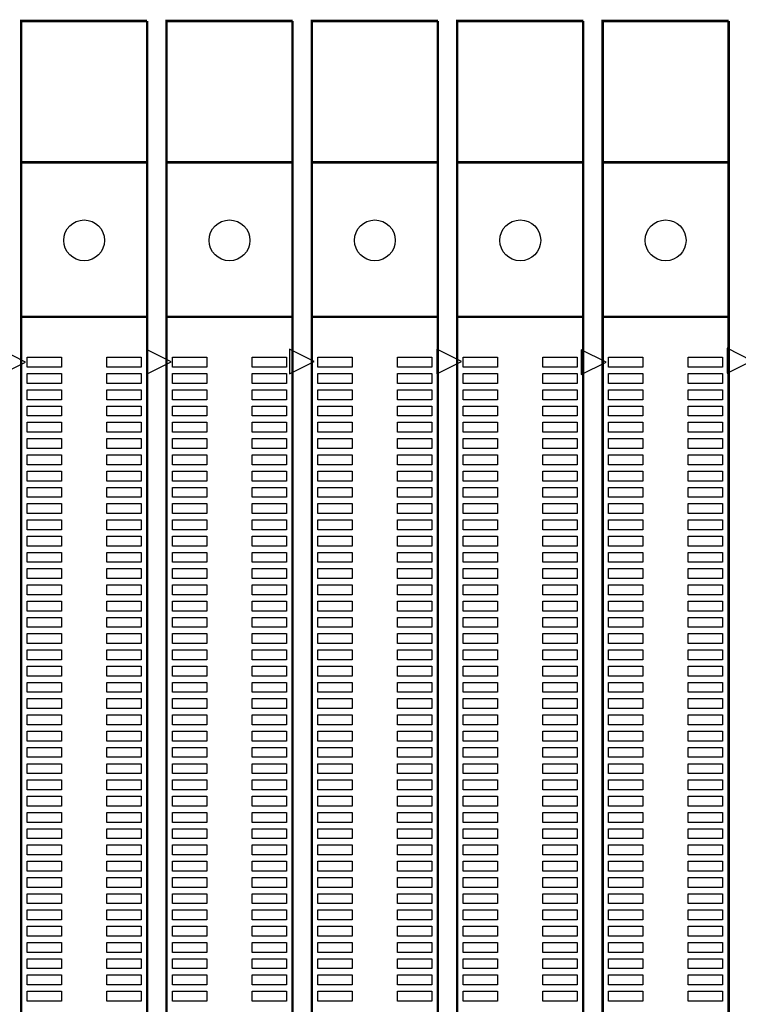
# Model space of a CAD drawing. Extents: x 0 to 344, y -1 to 330.
# Tile 19 of 28: x 252 to 296, y 108 to 169. Entities that reach past the tile are written whole.
import ezdxf

# ---------------------------------------------------------------- set-up
doc = ezdxf.new("R2010")
doc.units = 0
doc.layers.add('PACKAGE_GEOMETRY_SILKSCREEN_TOP', color=3, linetype='CONTINUOUS')
doc.layers.add('PIN_TOP', color=4, linetype='CONTINUOUS')

msp = doc.modelspace()

# ---------------------------------------------------------------- linework, layer by layer
at = {"layer": 'PACKAGE_GEOMETRY_SILKSCREEN_TOP', "const_width": 0.1524}
for points in [[(259.715254, 168.959784), (251.965206, 168.959784), (251.965206, 3.95986), (259.715254, 3.95986), (259.715254, 6.709918)], [(259.715254, 11.543284), (259.715254, 168.959784)], [(260.905244, 6.02615), (260.905244, 3.95986), (268.655292, 3.95986), (268.655292, 168.959784)], [(268.655292, 168.959784), (260.905244, 168.959784), (260.905244, 11.400282)], [(269.845282, 6.757416), (269.845282, 3.95986), (277.59533, 3.95986), (277.59533, 168.959784)], [(277.59533, 168.959784), (269.845282, 168.959784), (269.845282, 11.47953)], [(286.535368, 168.959784), (278.78532, 168.959784), (278.78532, 10.98677)], [(286.535368, 10.95502), (286.535368, 168.959784)], [(295.475406, 168.959784), (287.725358, 168.959784), (287.725358, 3.95986), (295.475406, 3.95986), (295.475406, 6.630416)], [(295.475406, 10.98677), (295.475406, 168.959784)], [(251.965206, 160.259776), (259.715254, 160.259776)], [(259.340096, 160.259776), (252.34011, 160.259776)], [(260.905244, 160.259776), (268.655292, 160.259776)], [(268.280134, 160.259776), (261.280148, 160.259776)], [(269.845282, 160.259776), (277.59533, 160.259776)], [(277.220172, 160.259776), (270.220186, 160.259776)], [(278.78532, 160.259776), (286.535368, 160.259776)], [(286.16021, 160.259776), (279.160224, 160.259776)], [(287.725358, 160.259776), (295.475406, 160.259776)], [(295.100248, 160.259776), (288.100262, 160.259776)], [(259.715254, 150.759922), (251.965206, 150.759922)], [(268.655292, 150.759922), (260.905244, 150.759922)], [(277.59533, 150.759922), (269.845282, 150.759922)], [(286.535368, 150.759922), (278.78532, 150.759922)], [(295.475406, 150.759922), (287.725358, 150.759922)]]:
    msp.add_lwpolyline(points, dxfattribs=at)
at = {"layer": 'PACKAGE_GEOMETRY_SILKSCREEN_TOP'}
for points in [[(252.243844, 147.975574), (250.719844, 148.737574), (250.719844, 147.213574)], [(261.19963, 147.991576), (259.67563, 148.753576), (259.67563, 147.229576)], [(269.996412, 148.007324), (268.472412, 148.769324), (268.472412, 147.245324)], [(279.05583, 148.007578), (277.53183, 148.769578), (277.53183, 147.245578)], [(287.940242, 147.959826), (286.416242, 148.721826), (286.416242, 147.197826)], [(296.91203, 148.05533), (295.38803, 148.81733), (295.38803, 147.29333)]]:
    msp.add_lwpolyline(points, close=True, dxfattribs=at)
at = {"layer": 'PIN_TOP'}
for points in [[(252.336046, 148.264626), (254.444246, 148.264626), (254.444246, 147.655026), (252.336046, 147.655026)], [(257.23596, 148.264626), (259.34416, 148.264626), (259.34416, 147.655026), (257.23596, 147.655026)], [(261.276084, 148.264626), (263.384284, 148.264626), (263.384284, 147.655026), (261.276084, 147.655026)], [(266.175998, 148.264626), (268.284198, 148.264626), (268.284198, 147.655026), (266.175998, 147.655026)], [(270.216122, 148.264626), (272.324322, 148.264626), (272.324322, 147.655026), (270.216122, 147.655026)], [(275.116036, 148.264626), (277.224236, 148.264626), (277.224236, 147.655026), (275.116036, 147.655026)], [(279.15616, 148.264626), (281.26436, 148.264626), (281.26436, 147.655026), (279.15616, 147.655026)], [(284.056074, 148.264626), (286.164274, 148.264626), (286.164274, 147.655026), (284.056074, 147.655026)], [(288.096198, 148.264626), (290.204398, 148.264626), (290.204398, 147.655026), (288.096198, 147.655026)], [(292.996112, 148.264626), (295.104312, 148.264626), (295.104312, 147.655026), (292.996112, 147.655026)], [(252.336046, 147.264628), (254.444246, 147.264628), (254.444246, 146.655028), (252.336046, 146.655028)], [(257.23596, 147.264628), (259.34416, 147.264628), (259.34416, 146.655028), (257.23596, 146.655028)], [(261.276084, 147.264628), (263.384284, 147.264628), (263.384284, 146.655028), (261.276084, 146.655028)], [(266.175998, 147.264628), (268.284198, 147.264628), (268.284198, 146.655028), (266.175998, 146.655028)], [(270.216122, 147.264628), (272.324322, 147.264628), (272.324322, 146.655028), (270.216122, 146.655028)], [(275.116036, 147.264628), (277.224236, 147.264628), (277.224236, 146.655028), (275.116036, 146.655028)], [(279.15616, 147.264628), (281.26436, 147.264628), (281.26436, 146.655028), (279.15616, 146.655028)], [(284.056074, 147.264628), (286.164274, 147.264628), (286.164274, 146.655028), (284.056074, 146.655028)], [(288.096198, 147.264628), (290.204398, 147.264628), (290.204398, 146.655028), (288.096198, 146.655028)], [(292.996112, 147.264628), (295.104312, 147.264628), (295.104312, 146.655028), (292.996112, 146.655028)], [(252.336046, 146.26463), (254.444246, 146.26463), (254.444246, 145.65503), (252.336046, 145.65503)], [(257.23596, 146.26463), (259.34416, 146.26463), (259.34416, 145.65503), (257.23596, 145.65503)], [(261.276084, 146.26463), (263.384284, 146.26463), (263.384284, 145.65503), (261.276084, 145.65503)], [(266.175998, 146.26463), (268.284198, 146.26463), (268.284198, 145.65503), (266.175998, 145.65503)], [(270.216122, 146.26463), (272.324322, 146.26463), (272.324322, 145.65503), (270.216122, 145.65503)], [(275.116036, 146.26463), (277.224236, 146.26463), (277.224236, 145.65503), (275.116036, 145.65503)], [(279.15616, 146.26463), (281.26436, 146.26463), (281.26436, 145.65503), (279.15616, 145.65503)], [(284.056074, 146.26463), (286.164274, 146.26463), (286.164274, 145.65503), (284.056074, 145.65503)], [(288.096198, 146.26463), (290.204398, 146.26463), (290.204398, 145.65503), (288.096198, 145.65503)], [(292.996112, 146.26463), (295.104312, 146.26463), (295.104312, 145.65503), (292.996112, 145.65503)], [(252.336046, 145.264632), (254.444246, 145.264632), (254.444246, 144.655032), (252.336046, 144.655032)], [(257.23596, 145.264632), (259.34416, 145.264632), (259.34416, 144.655032), (257.23596, 144.655032)], [(261.276084, 145.264632), (263.384284, 145.264632), (263.384284, 144.655032), (261.276084, 144.655032)], [(266.175998, 145.264632), (268.284198, 145.264632), (268.284198, 144.655032), (266.175998, 144.655032)], [(270.216122, 145.264632), (272.324322, 145.264632), (272.324322, 144.655032), (270.216122, 144.655032)], [(275.116036, 145.264632), (277.224236, 145.264632), (277.224236, 144.655032), (275.116036, 144.655032)], [(279.15616, 145.264632), (281.26436, 145.264632), (281.26436, 144.655032), (279.15616, 144.655032)], [(284.056074, 145.264632), (286.164274, 145.264632), (286.164274, 144.655032), (284.056074, 144.655032)], [(288.096198, 145.264632), (290.204398, 145.264632), (290.204398, 144.655032), (288.096198, 144.655032)], [(292.996112, 145.264632), (295.104312, 145.264632), (295.104312, 144.655032), (292.996112, 144.655032)], [(252.336046, 144.264634), (254.444246, 144.264634), (254.444246, 143.655034), (252.336046, 143.655034)], [(257.23596, 144.264634), (259.34416, 144.264634), (259.34416, 143.655034), (257.23596, 143.655034)], [(261.276084, 144.264634), (263.384284, 144.264634), (263.384284, 143.655034), (261.276084, 143.655034)], [(266.175998, 144.264634), (268.284198, 144.264634), (268.284198, 143.655034), (266.175998, 143.655034)], [(270.216122, 144.264634), (272.324322, 144.264634), (272.324322, 143.655034), (270.216122, 143.655034)], [(275.116036, 144.264634), (277.224236, 144.264634), (277.224236, 143.655034), (275.116036, 143.655034)], [(279.15616, 144.264634), (281.26436, 144.264634), (281.26436, 143.655034), (279.15616, 143.655034)], [(284.056074, 144.264634), (286.164274, 144.264634), (286.164274, 143.655034), (284.056074, 143.655034)], [(288.096198, 144.264634), (290.204398, 144.264634), (290.204398, 143.655034), (288.096198, 143.655034)], [(292.996112, 144.264634), (295.104312, 144.264634), (295.104312, 143.655034), (292.996112, 143.655034)], [(252.336046, 143.264636), (254.444246, 143.264636), (254.444246, 142.655036), (252.336046, 142.655036)], [(257.23596, 143.264636), (259.34416, 143.264636), (259.34416, 142.655036), (257.23596, 142.655036)], [(261.276084, 143.264636), (263.384284, 143.264636), (263.384284, 142.655036), (261.276084, 142.655036)], [(266.175998, 143.264636), (268.284198, 143.264636), (268.284198, 142.655036), (266.175998, 142.655036)], [(270.216122, 143.264636), (272.324322, 143.264636), (272.324322, 142.655036), (270.216122, 142.655036)], [(275.116036, 143.264636), (277.224236, 143.264636), (277.224236, 142.655036), (275.116036, 142.655036)], [(279.15616, 143.264636), (281.26436, 143.264636), (281.26436, 142.655036), (279.15616, 142.655036)], [(284.056074, 143.264636), (286.164274, 143.264636), (286.164274, 142.655036), (284.056074, 142.655036)], [(288.096198, 143.264636), (290.204398, 143.264636), (290.204398, 142.655036), (288.096198, 142.655036)], [(292.996112, 143.264636), (295.104312, 143.264636), (295.104312, 142.655036), (292.996112, 142.655036)], [(252.336046, 142.264638), (254.444246, 142.264638), (254.444246, 141.655038), (252.336046, 141.655038)], [(257.23596, 142.264638), (259.34416, 142.264638), (259.34416, 141.655038), (257.23596, 141.655038)], [(261.276084, 142.264638), (263.384284, 142.264638), (263.384284, 141.655038), (261.276084, 141.655038)], [(266.175998, 142.264638), (268.284198, 142.264638), (268.284198, 141.655038), (266.175998, 141.655038)], [(270.216122, 142.264638), (272.324322, 142.264638), (272.324322, 141.655038), (270.216122, 141.655038)], [(275.116036, 142.264638), (277.224236, 142.264638), (277.224236, 141.655038), (275.116036, 141.655038)], [(279.15616, 142.264638), (281.26436, 142.264638), (281.26436, 141.655038), (279.15616, 141.655038)], [(284.056074, 142.264638), (286.164274, 142.264638), (286.164274, 141.655038), (284.056074, 141.655038)], [(288.096198, 142.264638), (290.204398, 142.264638), (290.204398, 141.655038), (288.096198, 141.655038)], [(292.996112, 142.264638), (295.104312, 142.264638), (295.104312, 141.655038), (292.996112, 141.655038)], [(252.336046, 141.26464), (254.444246, 141.26464), (254.444246, 140.65504), (252.336046, 140.65504)], [(257.23596, 141.26464), (259.34416, 141.26464), (259.34416, 140.65504), (257.23596, 140.65504)], [(261.276084, 141.26464), (263.384284, 141.26464), (263.384284, 140.65504), (261.276084, 140.65504)], [(266.175998, 141.26464), (268.284198, 141.26464), (268.284198, 140.65504), (266.175998, 140.65504)], [(270.216122, 141.26464), (272.324322, 141.26464), (272.324322, 140.65504), (270.216122, 140.65504)], [(275.116036, 141.26464), (277.224236, 141.26464), (277.224236, 140.65504), (275.116036, 140.65504)], [(279.15616, 141.26464), (281.26436, 141.26464), (281.26436, 140.65504), (279.15616, 140.65504)], [(284.056074, 141.26464), (286.164274, 141.26464), (286.164274, 140.65504), (284.056074, 140.65504)], [(288.096198, 141.26464), (290.204398, 141.26464), (290.204398, 140.65504), (288.096198, 140.65504)], [(292.996112, 141.26464), (295.104312, 141.26464), (295.104312, 140.65504), (292.996112, 140.65504)], [(252.336046, 140.264642), (254.444246, 140.264642), (254.444246, 139.655042), (252.336046, 139.655042)], [(257.23596, 140.264642), (259.34416, 140.264642), (259.34416, 139.655042), (257.23596, 139.655042)], [(261.276084, 140.264642), (263.384284, 140.264642), (263.384284, 139.655042), (261.276084, 139.655042)], [(266.175998, 140.264642), (268.284198, 140.264642), (268.284198, 139.655042), (266.175998, 139.655042)], [(270.216122, 140.264642), (272.324322, 140.264642), (272.324322, 139.655042), (270.216122, 139.655042)], [(275.116036, 140.264642), (277.224236, 140.264642), (277.224236, 139.655042), (275.116036, 139.655042)], [(279.15616, 140.264642), (281.26436, 140.264642), (281.26436, 139.655042), (279.15616, 139.655042)], [(284.056074, 140.264642), (286.164274, 140.264642), (286.164274, 139.655042), (284.056074, 139.655042)], [(288.096198, 140.264642), (290.204398, 140.264642), (290.204398, 139.655042), (288.096198, 139.655042)], [(292.996112, 140.264642), (295.104312, 140.264642), (295.104312, 139.655042), (292.996112, 139.655042)], [(252.336046, 139.264644), (254.444246, 139.264644), (254.444246, 138.655044), (252.336046, 138.655044)], [(257.23596, 139.264644), (259.34416, 139.264644), (259.34416, 138.655044), (257.23596, 138.655044)], [(261.276084, 139.264644), (263.384284, 139.264644), (263.384284, 138.655044), (261.276084, 138.655044)], [(266.175998, 139.264644), (268.284198, 139.264644), (268.284198, 138.655044), (266.175998, 138.655044)], [(270.216122, 139.264644), (272.324322, 139.264644), (272.324322, 138.655044), (270.216122, 138.655044)], [(275.116036, 139.264644), (277.224236, 139.264644), (277.224236, 138.655044), (275.116036, 138.655044)], [(279.15616, 139.264644), (281.26436, 139.264644), (281.26436, 138.655044), (279.15616, 138.655044)], [(284.056074, 139.264644), (286.164274, 139.264644), (286.164274, 138.655044), (284.056074, 138.655044)], [(288.096198, 139.264644), (290.204398, 139.264644), (290.204398, 138.655044), (288.096198, 138.655044)], [(292.996112, 139.264644), (295.104312, 139.264644), (295.104312, 138.655044), (292.996112, 138.655044)], [(252.336046, 138.264646), (254.444246, 138.264646), (254.444246, 137.655046), (252.336046, 137.655046)], [(257.23596, 138.264646), (259.34416, 138.264646), (259.34416, 137.655046), (257.23596, 137.655046)], [(261.276084, 138.264646), (263.384284, 138.264646), (263.384284, 137.655046), (261.276084, 137.655046)], [(266.175998, 138.264646), (268.284198, 138.264646), (268.284198, 137.655046), (266.175998, 137.655046)], [(270.216122, 138.264646), (272.324322, 138.264646), (272.324322, 137.655046), (270.216122, 137.655046)], [(275.116036, 138.264646), (277.224236, 138.264646), (277.224236, 137.655046), (275.116036, 137.655046)], [(279.15616, 138.264646), (281.26436, 138.264646), (281.26436, 137.655046), (279.15616, 137.655046)], [(284.056074, 138.264646), (286.164274, 138.264646), (286.164274, 137.655046), (284.056074, 137.655046)], [(288.096198, 138.264646), (290.204398, 138.264646), (290.204398, 137.655046), (288.096198, 137.655046)], [(292.996112, 138.264646), (295.104312, 138.264646), (295.104312, 137.655046), (292.996112, 137.655046)], [(252.336046, 137.264648), (254.444246, 137.264648), (254.444246, 136.655048), (252.336046, 136.655048)], [(257.23596, 137.264648), (259.34416, 137.264648), (259.34416, 136.655048), (257.23596, 136.655048)], [(261.276084, 137.264648), (263.384284, 137.264648), (263.384284, 136.655048), (261.276084, 136.655048)], [(266.175998, 137.264648), (268.284198, 137.264648), (268.284198, 136.655048), (266.175998, 136.655048)], [(270.216122, 137.264648), (272.324322, 137.264648), (272.324322, 136.655048), (270.216122, 136.655048)], [(275.116036, 137.264648), (277.224236, 137.264648), (277.224236, 136.655048), (275.116036, 136.655048)], [(279.15616, 137.264648), (281.26436, 137.264648), (281.26436, 136.655048), (279.15616, 136.655048)], [(284.056074, 137.264648), (286.164274, 137.264648), (286.164274, 136.655048), (284.056074, 136.655048)], [(288.096198, 137.264648), (290.204398, 137.264648), (290.204398, 136.655048), (288.096198, 136.655048)], [(292.996112, 137.264648), (295.104312, 137.264648), (295.104312, 136.655048), (292.996112, 136.655048)], [(252.336046, 136.26465), (254.444246, 136.26465), (254.444246, 135.65505), (252.336046, 135.65505)], [(257.23596, 136.26465), (259.34416, 136.26465), (259.34416, 135.65505), (257.23596, 135.65505)], [(261.276084, 136.26465), (263.384284, 136.26465), (263.384284, 135.65505), (261.276084, 135.65505)], [(266.175998, 136.26465), (268.284198, 136.26465), (268.284198, 135.65505), (266.175998, 135.65505)], [(270.216122, 136.26465), (272.324322, 136.26465), (272.324322, 135.65505), (270.216122, 135.65505)], [(275.116036, 136.26465), (277.224236, 136.26465), (277.224236, 135.65505), (275.116036, 135.65505)], [(279.15616, 136.26465), (281.26436, 136.26465), (281.26436, 135.65505), (279.15616, 135.65505)], [(284.056074, 136.26465), (286.164274, 136.26465), (286.164274, 135.65505), (284.056074, 135.65505)], [(288.096198, 136.26465), (290.204398, 136.26465), (290.204398, 135.65505), (288.096198, 135.65505)], [(292.996112, 136.26465), (295.104312, 136.26465), (295.104312, 135.65505), (292.996112, 135.65505)], [(252.336046, 135.264652), (254.444246, 135.264652), (254.444246, 134.655052), (252.336046, 134.655052)], [(257.23596, 135.264652), (259.34416, 135.264652), (259.34416, 134.655052), (257.23596, 134.655052)], [(261.276084, 135.264652), (263.384284, 135.264652), (263.384284, 134.655052), (261.276084, 134.655052)], [(266.175998, 135.264652), (268.284198, 135.264652), (268.284198, 134.655052), (266.175998, 134.655052)], [(270.216122, 135.264652), (272.324322, 135.264652), (272.324322, 134.655052), (270.216122, 134.655052)], [(275.116036, 135.264652), (277.224236, 135.264652), (277.224236, 134.655052), (275.116036, 134.655052)], [(279.15616, 135.264652), (281.26436, 135.264652), (281.26436, 134.655052), (279.15616, 134.655052)], [(284.056074, 135.264652), (286.164274, 135.264652), (286.164274, 134.655052), (284.056074, 134.655052)], [(288.096198, 135.264652), (290.204398, 135.264652), (290.204398, 134.655052), (288.096198, 134.655052)], [(292.996112, 135.264652), (295.104312, 135.264652), (295.104312, 134.655052), (292.996112, 134.655052)], [(252.336046, 134.264654), (254.444246, 134.264654), (254.444246, 133.655054), (252.336046, 133.655054)], [(257.23596, 134.264654), (259.34416, 134.264654), (259.34416, 133.655054), (257.23596, 133.655054)], [(261.276084, 134.264654), (263.384284, 134.264654), (263.384284, 133.655054), (261.276084, 133.655054)], [(266.175998, 134.264654), (268.284198, 134.264654), (268.284198, 133.655054), (266.175998, 133.655054)], [(270.216122, 134.264654), (272.324322, 134.264654), (272.324322, 133.655054), (270.216122, 133.655054)], [(275.116036, 134.264654), (277.224236, 134.264654), (277.224236, 133.655054), (275.116036, 133.655054)], [(279.15616, 134.264654), (281.26436, 134.264654), (281.26436, 133.655054), (279.15616, 133.655054)], [(284.056074, 134.264654), (286.164274, 134.264654), (286.164274, 133.655054), (284.056074, 133.655054)], [(288.096198, 134.264654), (290.204398, 134.264654), (290.204398, 133.655054), (288.096198, 133.655054)], [(292.996112, 134.264654), (295.104312, 134.264654), (295.104312, 133.655054), (292.996112, 133.655054)], [(252.336046, 133.264656), (254.444246, 133.264656), (254.444246, 132.655056), (252.336046, 132.655056)], [(257.23596, 133.264656), (259.34416, 133.264656), (259.34416, 132.655056), (257.23596, 132.655056)], [(261.276084, 133.264656), (263.384284, 133.264656), (263.384284, 132.655056), (261.276084, 132.655056)], [(266.175998, 133.264656), (268.284198, 133.264656), (268.284198, 132.655056), (266.175998, 132.655056)], [(270.216122, 133.264656), (272.324322, 133.264656), (272.324322, 132.655056), (270.216122, 132.655056)], [(275.116036, 133.264656), (277.224236, 133.264656), (277.224236, 132.655056), (275.116036, 132.655056)], [(279.15616, 133.264656), (281.26436, 133.264656), (281.26436, 132.655056), (279.15616, 132.655056)], [(284.056074, 133.264656), (286.164274, 133.264656), (286.164274, 132.655056), (284.056074, 132.655056)], [(288.096198, 133.264656), (290.204398, 133.264656), (290.204398, 132.655056), (288.096198, 132.655056)], [(292.996112, 133.264656), (295.104312, 133.264656), (295.104312, 132.655056), (292.996112, 132.655056)], [(252.336046, 132.264658), (254.444246, 132.264658), (254.444246, 131.655058), (252.336046, 131.655058)], [(257.23596, 132.264658), (259.34416, 132.264658), (259.34416, 131.655058), (257.23596, 131.655058)], [(261.276084, 132.264658), (263.384284, 132.264658), (263.384284, 131.655058), (261.276084, 131.655058)], [(266.175998, 132.264658), (268.284198, 132.264658), (268.284198, 131.655058), (266.175998, 131.655058)], [(270.216122, 132.264658), (272.324322, 132.264658), (272.324322, 131.655058), (270.216122, 131.655058)], [(275.116036, 132.264658), (277.224236, 132.264658), (277.224236, 131.655058), (275.116036, 131.655058)], [(279.15616, 132.264658), (281.26436, 132.264658), (281.26436, 131.655058), (279.15616, 131.655058)], [(284.056074, 132.264658), (286.164274, 132.264658), (286.164274, 131.655058), (284.056074, 131.655058)], [(288.096198, 132.264658), (290.204398, 132.264658), (290.204398, 131.655058), (288.096198, 131.655058)], [(292.996112, 132.264658), (295.104312, 132.264658), (295.104312, 131.655058), (292.996112, 131.655058)], [(252.336046, 131.26466), (254.444246, 131.26466), (254.444246, 130.65506), (252.336046, 130.65506)], [(257.23596, 131.26466), (259.34416, 131.26466), (259.34416, 130.65506), (257.23596, 130.65506)], [(261.276084, 131.26466), (263.384284, 131.26466), (263.384284, 130.65506), (261.276084, 130.65506)], [(266.175998, 131.26466), (268.284198, 131.26466), (268.284198, 130.65506), (266.175998, 130.65506)], [(270.216122, 131.26466), (272.324322, 131.26466), (272.324322, 130.65506), (270.216122, 130.65506)], [(275.116036, 131.26466), (277.224236, 131.26466), (277.224236, 130.65506), (275.116036, 130.65506)], [(279.15616, 131.26466), (281.26436, 131.26466), (281.26436, 130.65506), (279.15616, 130.65506)], [(284.056074, 131.26466), (286.164274, 131.26466), (286.164274, 130.65506), (284.056074, 130.65506)], [(288.096198, 131.26466), (290.204398, 131.26466), (290.204398, 130.65506), (288.096198, 130.65506)], [(292.996112, 131.26466), (295.104312, 131.26466), (295.104312, 130.65506), (292.996112, 130.65506)], [(252.336046, 130.264662), (254.444246, 130.264662), (254.444246, 129.655062), (252.336046, 129.655062)], [(257.23596, 130.264662), (259.34416, 130.264662), (259.34416, 129.655062), (257.23596, 129.655062)], [(261.276084, 130.264662), (263.384284, 130.264662), (263.384284, 129.655062), (261.276084, 129.655062)], [(266.175998, 130.264662), (268.284198, 130.264662), (268.284198, 129.655062), (266.175998, 129.655062)], [(270.216122, 130.264662), (272.324322, 130.264662), (272.324322, 129.655062), (270.216122, 129.655062)], [(275.116036, 130.264662), (277.224236, 130.264662), (277.224236, 129.655062), (275.116036, 129.655062)], [(279.15616, 130.264662), (281.26436, 130.264662), (281.26436, 129.655062), (279.15616, 129.655062)], [(284.056074, 130.264662), (286.164274, 130.264662), (286.164274, 129.655062), (284.056074, 129.655062)], [(288.096198, 130.264662), (290.204398, 130.264662), (290.204398, 129.655062), (288.096198, 129.655062)], [(292.996112, 130.264662), (295.104312, 130.264662), (295.104312, 129.655062), (292.996112, 129.655062)], [(252.336046, 129.264664), (254.444246, 129.264664), (254.444246, 128.655064), (252.336046, 128.655064)], [(257.23596, 129.264664), (259.34416, 129.264664), (259.34416, 128.655064), (257.23596, 128.655064)], [(261.276084, 129.264664), (263.384284, 129.264664), (263.384284, 128.655064), (261.276084, 128.655064)], [(266.175998, 129.264664), (268.284198, 129.264664), (268.284198, 128.655064), (266.175998, 128.655064)], [(270.216122, 129.264664), (272.324322, 129.264664), (272.324322, 128.655064), (270.216122, 128.655064)], [(275.116036, 129.264664), (277.224236, 129.264664), (277.224236, 128.655064), (275.116036, 128.655064)], [(279.15616, 129.264664), (281.26436, 129.264664), (281.26436, 128.655064), (279.15616, 128.655064)], [(284.056074, 129.264664), (286.164274, 129.264664), (286.164274, 128.655064), (284.056074, 128.655064)], [(288.096198, 129.264664), (290.204398, 129.264664), (290.204398, 128.655064), (288.096198, 128.655064)], [(292.996112, 129.264664), (295.104312, 129.264664), (295.104312, 128.655064), (292.996112, 128.655064)], [(252.336046, 128.264666), (254.444246, 128.264666), (254.444246, 127.655066), (252.336046, 127.655066)], [(257.23596, 128.264666), (259.34416, 128.264666), (259.34416, 127.655066), (257.23596, 127.655066)], [(261.276084, 128.264666), (263.384284, 128.264666), (263.384284, 127.655066), (261.276084, 127.655066)], [(266.175998, 128.264666), (268.284198, 128.264666), (268.284198, 127.655066), (266.175998, 127.655066)], [(270.216122, 128.264666), (272.324322, 128.264666), (272.324322, 127.655066), (270.216122, 127.655066)], [(275.116036, 128.264666), (277.224236, 128.264666), (277.224236, 127.655066), (275.116036, 127.655066)], [(279.15616, 128.264666), (281.26436, 128.264666), (281.26436, 127.655066), (279.15616, 127.655066)], [(284.056074, 128.264666), (286.164274, 128.264666), (286.164274, 127.655066), (284.056074, 127.655066)], [(288.096198, 128.264666), (290.204398, 128.264666), (290.204398, 127.655066), (288.096198, 127.655066)], [(292.996112, 128.264666), (295.104312, 128.264666), (295.104312, 127.655066), (292.996112, 127.655066)], [(252.336046, 127.264668), (254.444246, 127.264668), (254.444246, 126.655068), (252.336046, 126.655068)], [(257.23596, 127.264668), (259.34416, 127.264668), (259.34416, 126.655068), (257.23596, 126.655068)], [(261.276084, 127.264668), (263.384284, 127.264668), (263.384284, 126.655068), (261.276084, 126.655068)], [(266.175998, 127.264668), (268.284198, 127.264668), (268.284198, 126.655068), (266.175998, 126.655068)], [(270.216122, 127.264668), (272.324322, 127.264668), (272.324322, 126.655068), (270.216122, 126.655068)], [(275.116036, 127.264668), (277.224236, 127.264668), (277.224236, 126.655068), (275.116036, 126.655068)], [(279.15616, 127.264668), (281.26436, 127.264668), (281.26436, 126.655068), (279.15616, 126.655068)], [(284.056074, 127.264668), (286.164274, 127.264668), (286.164274, 126.655068), (284.056074, 126.655068)], [(288.096198, 127.264668), (290.204398, 127.264668), (290.204398, 126.655068), (288.096198, 126.655068)], [(292.996112, 127.264668), (295.104312, 127.264668), (295.104312, 126.655068), (292.996112, 126.655068)], [(252.336046, 126.26467), (254.444246, 126.26467), (254.444246, 125.65507), (252.336046, 125.65507)], [(257.23596, 126.26467), (259.34416, 126.26467), (259.34416, 125.65507), (257.23596, 125.65507)], [(261.276084, 126.26467), (263.384284, 126.26467), (263.384284, 125.65507), (261.276084, 125.65507)], [(266.175998, 126.26467), (268.284198, 126.26467), (268.284198, 125.65507), (266.175998, 125.65507)], [(270.216122, 126.26467), (272.324322, 126.26467), (272.324322, 125.65507), (270.216122, 125.65507)], [(275.116036, 126.26467), (277.224236, 126.26467), (277.224236, 125.65507), (275.116036, 125.65507)], [(279.15616, 126.26467), (281.26436, 126.26467), (281.26436, 125.65507), (279.15616, 125.65507)], [(284.056074, 126.26467), (286.164274, 126.26467), (286.164274, 125.65507), (284.056074, 125.65507)], [(288.096198, 126.26467), (290.204398, 126.26467), (290.204398, 125.65507), (288.096198, 125.65507)], [(292.996112, 126.26467), (295.104312, 126.26467), (295.104312, 125.65507), (292.996112, 125.65507)], [(252.336046, 125.264672), (254.444246, 125.264672), (254.444246, 124.655072), (252.336046, 124.655072)], [(257.23596, 125.264672), (259.34416, 125.264672), (259.34416, 124.655072), (257.23596, 124.655072)], [(261.276084, 125.264672), (263.384284, 125.264672), (263.384284, 124.655072), (261.276084, 124.655072)], [(266.175998, 125.264672), (268.284198, 125.264672), (268.284198, 124.655072), (266.175998, 124.655072)], [(270.216122, 125.264672), (272.324322, 125.264672), (272.324322, 124.655072), (270.216122, 124.655072)], [(275.116036, 125.264672), (277.224236, 125.264672), (277.224236, 124.655072), (275.116036, 124.655072)], [(279.15616, 125.264672), (281.26436, 125.264672), (281.26436, 124.655072), (279.15616, 124.655072)], [(284.056074, 125.264672), (286.164274, 125.264672), (286.164274, 124.655072), (284.056074, 124.655072)], [(288.096198, 125.264672), (290.204398, 125.264672), (290.204398, 124.655072), (288.096198, 124.655072)], [(292.996112, 125.264672), (295.104312, 125.264672), (295.104312, 124.655072), (292.996112, 124.655072)], [(252.336046, 124.264674), (254.444246, 124.264674), (254.444246, 123.655074), (252.336046, 123.655074)], [(257.23596, 124.264674), (259.34416, 124.264674), (259.34416, 123.655074), (257.23596, 123.655074)], [(261.276084, 124.264674), (263.384284, 124.264674), (263.384284, 123.655074), (261.276084, 123.655074)], [(266.175998, 124.264674), (268.284198, 124.264674), (268.284198, 123.655074), (266.175998, 123.655074)], [(270.216122, 124.264674), (272.324322, 124.264674), (272.324322, 123.655074), (270.216122, 123.655074)], [(275.116036, 124.264674), (277.224236, 124.264674), (277.224236, 123.655074), (275.116036, 123.655074)], [(279.15616, 124.264674), (281.26436, 124.264674), (281.26436, 123.655074), (279.15616, 123.655074)], [(284.056074, 124.264674), (286.164274, 124.264674), (286.164274, 123.655074), (284.056074, 123.655074)], [(288.096198, 124.264674), (290.204398, 124.264674), (290.204398, 123.655074), (288.096198, 123.655074)], [(292.996112, 124.264674), (295.104312, 124.264674), (295.104312, 123.655074), (292.996112, 123.655074)], [(252.336046, 123.264676), (254.444246, 123.264676), (254.444246, 122.655076), (252.336046, 122.655076)], [(257.23596, 123.264676), (259.34416, 123.264676), (259.34416, 122.655076), (257.23596, 122.655076)], [(261.276084, 123.264676), (263.384284, 123.264676), (263.384284, 122.655076), (261.276084, 122.655076)], [(266.175998, 123.264676), (268.284198, 123.264676), (268.284198, 122.655076), (266.175998, 122.655076)], [(270.216122, 123.264676), (272.324322, 123.264676), (272.324322, 122.655076), (270.216122, 122.655076)], [(275.116036, 123.264676), (277.224236, 123.264676), (277.224236, 122.655076), (275.116036, 122.655076)], [(279.15616, 123.264676), (281.26436, 123.264676), (281.26436, 122.655076), (279.15616, 122.655076)], [(284.056074, 123.264676), (286.164274, 123.264676), (286.164274, 122.655076), (284.056074, 122.655076)], [(288.096198, 123.264676), (290.204398, 123.264676), (290.204398, 122.655076), (288.096198, 122.655076)], [(292.996112, 123.264676), (295.104312, 123.264676), (295.104312, 122.655076), (292.996112, 122.655076)], [(252.336046, 122.264678), (254.444246, 122.264678), (254.444246, 121.655078), (252.336046, 121.655078)], [(257.23596, 122.264678), (259.34416, 122.264678), (259.34416, 121.655078), (257.23596, 121.655078)], [(261.276084, 122.264678), (263.384284, 122.264678), (263.384284, 121.655078), (261.276084, 121.655078)], [(266.175998, 122.264678), (268.284198, 122.264678), (268.284198, 121.655078), (266.175998, 121.655078)], [(270.216122, 122.264678), (272.324322, 122.264678), (272.324322, 121.655078), (270.216122, 121.655078)], [(275.116036, 122.264678), (277.224236, 122.264678), (277.224236, 121.655078), (275.116036, 121.655078)], [(279.15616, 122.264678), (281.26436, 122.264678), (281.26436, 121.655078), (279.15616, 121.655078)], [(284.056074, 122.264678), (286.164274, 122.264678), (286.164274, 121.655078), (284.056074, 121.655078)], [(288.096198, 122.264678), (290.204398, 122.264678), (290.204398, 121.655078), (288.096198, 121.655078)], [(292.996112, 122.264678), (295.104312, 122.264678), (295.104312, 121.655078), (292.996112, 121.655078)], [(252.336046, 121.26468), (254.444246, 121.26468), (254.444246, 120.65508), (252.336046, 120.65508)], [(257.23596, 121.26468), (259.34416, 121.26468), (259.34416, 120.65508), (257.23596, 120.65508)], [(261.276084, 121.26468), (263.384284, 121.26468), (263.384284, 120.65508), (261.276084, 120.65508)], [(266.175998, 121.26468), (268.284198, 121.26468), (268.284198, 120.65508), (266.175998, 120.65508)], [(270.216122, 121.26468), (272.324322, 121.26468), (272.324322, 120.65508), (270.216122, 120.65508)], [(275.116036, 121.26468), (277.224236, 121.26468), (277.224236, 120.65508), (275.116036, 120.65508)], [(279.15616, 121.26468), (281.26436, 121.26468), (281.26436, 120.65508), (279.15616, 120.65508)], [(284.056074, 121.26468), (286.164274, 121.26468), (286.164274, 120.65508), (284.056074, 120.65508)], [(288.096198, 121.26468), (290.204398, 121.26468), (290.204398, 120.65508), (288.096198, 120.65508)], [(292.996112, 121.26468), (295.104312, 121.26468), (295.104312, 120.65508), (292.996112, 120.65508)], [(252.336046, 120.264682), (254.444246, 120.264682), (254.444246, 119.655082), (252.336046, 119.655082)], [(257.23596, 120.264682), (259.34416, 120.264682), (259.34416, 119.655082), (257.23596, 119.655082)], [(261.276084, 120.264682), (263.384284, 120.264682), (263.384284, 119.655082), (261.276084, 119.655082)], [(266.175998, 120.264682), (268.284198, 120.264682), (268.284198, 119.655082), (266.175998, 119.655082)], [(270.216122, 120.264682), (272.324322, 120.264682), (272.324322, 119.655082), (270.216122, 119.655082)], [(275.116036, 120.264682), (277.224236, 120.264682), (277.224236, 119.655082), (275.116036, 119.655082)], [(279.15616, 120.264682), (281.26436, 120.264682), (281.26436, 119.655082), (279.15616, 119.655082)], [(284.056074, 120.264682), (286.164274, 120.264682), (286.164274, 119.655082), (284.056074, 119.655082)], [(288.096198, 120.264682), (290.204398, 120.264682), (290.204398, 119.655082), (288.096198, 119.655082)], [(292.996112, 120.264682), (295.104312, 120.264682), (295.104312, 119.655082), (292.996112, 119.655082)], [(252.336046, 119.264684), (254.444246, 119.264684), (254.444246, 118.655084), (252.336046, 118.655084)], [(257.23596, 119.264684), (259.34416, 119.264684), (259.34416, 118.655084), (257.23596, 118.655084)], [(261.276084, 119.264684), (263.384284, 119.264684), (263.384284, 118.655084), (261.276084, 118.655084)], [(266.175998, 119.264684), (268.284198, 119.264684), (268.284198, 118.655084), (266.175998, 118.655084)], [(270.216122, 119.264684), (272.324322, 119.264684), (272.324322, 118.655084), (270.216122, 118.655084)], [(275.116036, 119.264684), (277.224236, 119.264684), (277.224236, 118.655084), (275.116036, 118.655084)], [(279.15616, 119.264684), (281.26436, 119.264684), (281.26436, 118.655084), (279.15616, 118.655084)], [(284.056074, 119.264684), (286.164274, 119.264684), (286.164274, 118.655084), (284.056074, 118.655084)], [(288.096198, 119.264684), (290.204398, 119.264684), (290.204398, 118.655084), (288.096198, 118.655084)], [(292.996112, 119.264684), (295.104312, 119.264684), (295.104312, 118.655084), (292.996112, 118.655084)], [(252.336046, 118.264686), (254.444246, 118.264686), (254.444246, 117.655086), (252.336046, 117.655086)], [(257.23596, 118.264686), (259.34416, 118.264686), (259.34416, 117.655086), (257.23596, 117.655086)], [(261.276084, 118.264686), (263.384284, 118.264686), (263.384284, 117.655086), (261.276084, 117.655086)], [(266.175998, 118.264686), (268.284198, 118.264686), (268.284198, 117.655086), (266.175998, 117.655086)], [(270.216122, 118.264686), (272.324322, 118.264686), (272.324322, 117.655086), (270.216122, 117.655086)], [(275.116036, 118.264686), (277.224236, 118.264686), (277.224236, 117.655086), (275.116036, 117.655086)], [(279.15616, 118.264686), (281.26436, 118.264686), (281.26436, 117.655086), (279.15616, 117.655086)], [(284.056074, 118.264686), (286.164274, 118.264686), (286.164274, 117.655086), (284.056074, 117.655086)], [(288.096198, 118.264686), (290.204398, 118.264686), (290.204398, 117.655086), (288.096198, 117.655086)], [(292.996112, 118.264686), (295.104312, 118.264686), (295.104312, 117.655086), (292.996112, 117.655086)], [(252.336046, 117.264688), (254.444246, 117.264688), (254.444246, 116.655088), (252.336046, 116.655088)], [(257.23596, 117.264688), (259.34416, 117.264688), (259.34416, 116.655088), (257.23596, 116.655088)], [(261.276084, 117.264688), (263.384284, 117.264688), (263.384284, 116.655088), (261.276084, 116.655088)], [(266.175998, 117.264688), (268.284198, 117.264688), (268.284198, 116.655088), (266.175998, 116.655088)], [(270.216122, 117.264688), (272.324322, 117.264688), (272.324322, 116.655088), (270.216122, 116.655088)], [(275.116036, 117.264688), (277.224236, 117.264688), (277.224236, 116.655088), (275.116036, 116.655088)], [(279.15616, 117.264688), (281.26436, 117.264688), (281.26436, 116.655088), (279.15616, 116.655088)], [(284.056074, 117.264688), (286.164274, 117.264688), (286.164274, 116.655088), (284.056074, 116.655088)], [(288.096198, 117.264688), (290.204398, 117.264688), (290.204398, 116.655088), (288.096198, 116.655088)], [(292.996112, 117.264688), (295.104312, 117.264688), (295.104312, 116.655088), (292.996112, 116.655088)], [(252.336046, 116.26469), (254.444246, 116.26469), (254.444246, 115.65509), (252.336046, 115.65509)], [(257.23596, 116.26469), (259.34416, 116.26469), (259.34416, 115.65509), (257.23596, 115.65509)], [(261.276084, 116.26469), (263.384284, 116.26469), (263.384284, 115.65509), (261.276084, 115.65509)], [(266.175998, 116.26469), (268.284198, 116.26469), (268.284198, 115.65509), (266.175998, 115.65509)], [(270.216122, 116.26469), (272.324322, 116.26469), (272.324322, 115.65509), (270.216122, 115.65509)], [(275.116036, 116.26469), (277.224236, 116.26469), (277.224236, 115.65509), (275.116036, 115.65509)], [(279.15616, 116.26469), (281.26436, 116.26469), (281.26436, 115.65509), (279.15616, 115.65509)], [(284.056074, 116.26469), (286.164274, 116.26469), (286.164274, 115.65509), (284.056074, 115.65509)], [(288.096198, 116.26469), (290.204398, 116.26469), (290.204398, 115.65509), (288.096198, 115.65509)], [(292.996112, 116.26469), (295.104312, 116.26469), (295.104312, 115.65509), (292.996112, 115.65509)], [(252.336046, 115.264692), (254.444246, 115.264692), (254.444246, 114.655092), (252.336046, 114.655092)], [(257.23596, 115.264692), (259.34416, 115.264692), (259.34416, 114.655092), (257.23596, 114.655092)], [(261.276084, 115.264692), (263.384284, 115.264692), (263.384284, 114.655092), (261.276084, 114.655092)], [(266.175998, 115.264692), (268.284198, 115.264692), (268.284198, 114.655092), (266.175998, 114.655092)], [(270.216122, 115.264692), (272.324322, 115.264692), (272.324322, 114.655092), (270.216122, 114.655092)], [(275.116036, 115.264692), (277.224236, 115.264692), (277.224236, 114.655092), (275.116036, 114.655092)], [(279.15616, 115.264692), (281.26436, 115.264692), (281.26436, 114.655092), (279.15616, 114.655092)], [(284.056074, 115.264692), (286.164274, 115.264692), (286.164274, 114.655092), (284.056074, 114.655092)], [(288.096198, 115.264692), (290.204398, 115.264692), (290.204398, 114.655092), (288.096198, 114.655092)], [(292.996112, 115.264692), (295.104312, 115.264692), (295.104312, 114.655092), (292.996112, 114.655092)], [(252.336046, 114.264694), (254.444246, 114.264694), (254.444246, 113.655094), (252.336046, 113.655094)], [(257.23596, 114.264694), (259.34416, 114.264694), (259.34416, 113.655094), (257.23596, 113.655094)], [(261.276084, 114.264694), (263.384284, 114.264694), (263.384284, 113.655094), (261.276084, 113.655094)], [(266.175998, 114.264694), (268.284198, 114.264694), (268.284198, 113.655094), (266.175998, 113.655094)], [(270.216122, 114.264694), (272.324322, 114.264694), (272.324322, 113.655094), (270.216122, 113.655094)], [(275.116036, 114.264694), (277.224236, 114.264694), (277.224236, 113.655094), (275.116036, 113.655094)], [(279.15616, 114.264694), (281.26436, 114.264694), (281.26436, 113.655094), (279.15616, 113.655094)], [(284.056074, 114.264694), (286.164274, 114.264694), (286.164274, 113.655094), (284.056074, 113.655094)], [(288.096198, 114.264694), (290.204398, 114.264694), (290.204398, 113.655094), (288.096198, 113.655094)], [(292.996112, 114.264694), (295.104312, 114.264694), (295.104312, 113.655094), (292.996112, 113.655094)], [(252.336046, 113.264696), (254.444246, 113.264696), (254.444246, 112.655096), (252.336046, 112.655096)], [(257.23596, 113.264696), (259.34416, 113.264696), (259.34416, 112.655096), (257.23596, 112.655096)], [(261.276084, 113.264696), (263.384284, 113.264696), (263.384284, 112.655096), (261.276084, 112.655096)], [(266.175998, 113.264696), (268.284198, 113.264696), (268.284198, 112.655096), (266.175998, 112.655096)], [(270.216122, 113.264696), (272.324322, 113.264696), (272.324322, 112.655096), (270.216122, 112.655096)], [(275.116036, 113.264696), (277.224236, 113.264696), (277.224236, 112.655096), (275.116036, 112.655096)], [(279.15616, 113.264696), (281.26436, 113.264696), (281.26436, 112.655096), (279.15616, 112.655096)], [(284.056074, 113.264696), (286.164274, 113.264696), (286.164274, 112.655096), (284.056074, 112.655096)], [(288.096198, 113.264696), (290.204398, 113.264696), (290.204398, 112.655096), (288.096198, 112.655096)], [(292.996112, 113.264696), (295.104312, 113.264696), (295.104312, 112.655096), (292.996112, 112.655096)], [(252.336046, 112.264698), (254.444246, 112.264698), (254.444246, 111.655098), (252.336046, 111.655098)], [(257.23596, 112.264698), (259.34416, 112.264698), (259.34416, 111.655098), (257.23596, 111.655098)], [(261.276084, 112.264698), (263.384284, 112.264698), (263.384284, 111.655098), (261.276084, 111.655098)], [(266.175998, 112.264698), (268.284198, 112.264698), (268.284198, 111.655098), (266.175998, 111.655098)], [(270.216122, 112.264698), (272.324322, 112.264698), (272.324322, 111.655098), (270.216122, 111.655098)], [(275.116036, 112.264698), (277.224236, 112.264698), (277.224236, 111.655098), (275.116036, 111.655098)], [(279.15616, 112.264698), (281.26436, 112.264698), (281.26436, 111.655098), (279.15616, 111.655098)], [(284.056074, 112.264698), (286.164274, 112.264698), (286.164274, 111.655098), (284.056074, 111.655098)], [(288.096198, 112.264698), (290.204398, 112.264698), (290.204398, 111.655098), (288.096198, 111.655098)], [(292.996112, 112.264698), (295.104312, 112.264698), (295.104312, 111.655098), (292.996112, 111.655098)], [(252.336046, 111.2647), (254.444246, 111.2647), (254.444246, 110.6551), (252.336046, 110.6551)], [(257.23596, 111.2647), (259.34416, 111.2647), (259.34416, 110.6551), (257.23596, 110.6551)], [(261.276084, 111.2647), (263.384284, 111.2647), (263.384284, 110.6551), (261.276084, 110.6551)], [(266.175998, 111.2647), (268.284198, 111.2647), (268.284198, 110.6551), (266.175998, 110.6551)], [(270.216122, 111.2647), (272.324322, 111.2647), (272.324322, 110.6551), (270.216122, 110.6551)], [(275.116036, 111.2647), (277.224236, 111.2647), (277.224236, 110.6551), (275.116036, 110.6551)], [(279.15616, 111.2647), (281.26436, 111.2647), (281.26436, 110.6551), (279.15616, 110.6551)], [(284.056074, 111.2647), (286.164274, 111.2647), (286.164274, 110.6551), (284.056074, 110.6551)], [(288.096198, 111.2647), (290.204398, 111.2647), (290.204398, 110.6551), (288.096198, 110.6551)], [(292.996112, 111.2647), (295.104312, 111.2647), (295.104312, 110.6551), (292.996112, 110.6551)], [(252.336046, 110.264702), (254.444246, 110.264702), (254.444246, 109.655102), (252.336046, 109.655102)], [(257.23596, 110.264702), (259.34416, 110.264702), (259.34416, 109.655102), (257.23596, 109.655102)], [(261.276084, 110.264702), (263.384284, 110.264702), (263.384284, 109.655102), (261.276084, 109.655102)], [(266.175998, 110.264702), (268.284198, 110.264702), (268.284198, 109.655102), (266.175998, 109.655102)], [(270.216122, 110.264702), (272.324322, 110.264702), (272.324322, 109.655102), (270.216122, 109.655102)], [(275.116036, 110.264702), (277.224236, 110.264702), (277.224236, 109.655102), (275.116036, 109.655102)], [(279.15616, 110.264702), (281.26436, 110.264702), (281.26436, 109.655102), (279.15616, 109.655102)], [(284.056074, 110.264702), (286.164274, 110.264702), (286.164274, 109.655102), (284.056074, 109.655102)], [(288.096198, 110.264702), (290.204398, 110.264702), (290.204398, 109.655102), (288.096198, 109.655102)], [(292.996112, 110.264702), (295.104312, 110.264702), (295.104312, 109.655102), (292.996112, 109.655102)], [(252.336046, 109.264704), (254.444246, 109.264704), (254.444246, 108.655104), (252.336046, 108.655104)], [(257.23596, 109.264704), (259.34416, 109.264704), (259.34416, 108.655104), (257.23596, 108.655104)], [(261.276084, 109.264704), (263.384284, 109.264704), (263.384284, 108.655104), (261.276084, 108.655104)], [(266.175998, 109.264704), (268.284198, 109.264704), (268.284198, 108.655104), (266.175998, 108.655104)], [(270.216122, 109.264704), (272.324322, 109.264704), (272.324322, 108.655104), (270.216122, 108.655104)], [(275.116036, 109.264704), (277.224236, 109.264704), (277.224236, 108.655104), (275.116036, 108.655104)], [(279.15616, 109.264704), (281.26436, 109.264704), (281.26436, 108.655104), (279.15616, 108.655104)], [(284.056074, 109.264704), (286.164274, 109.264704), (286.164274, 108.655104), (284.056074, 108.655104)], [(288.096198, 109.264704), (290.204398, 109.264704), (290.204398, 108.655104), (288.096198, 108.655104)], [(292.996112, 109.264704), (295.104312, 109.264704), (295.104312, 108.655104), (292.996112, 108.655104)]]:
    msp.add_lwpolyline(points, close=True, dxfattribs=at)
for centre in [(255.84023, 155.459938), (264.780268, 155.459938), (273.720306, 155.459938), (282.660344, 155.459938), (291.600382, 155.459938)]:
    msp.add_circle(centre, 1.2573, dxfattribs=at)

doc.saveas('drawing.dxf')
